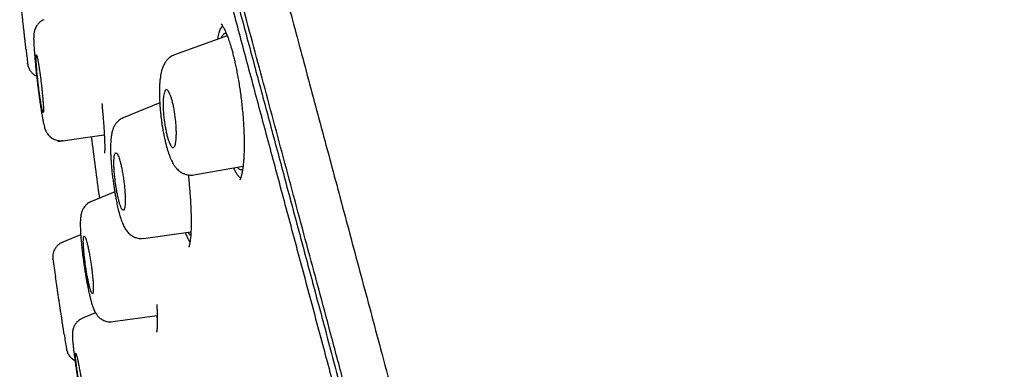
# Model space of a CAD drawing. Header units: millimetres. Extents: x 8 to 827, y 12 to 1643.
# Tile 72 of 134: x 87 to 118, y 1502 to 1513. Entities that reach past the tile are written whole.
import ezdxf

# ---------------------------------------------------------------- set-up
doc = ezdxf.new("R2010")
doc.units = ezdxf.units.MM

msp = doc.modelspace()

# ---------------------------------------------------------------- linework, layer by layer
at = {"color": 7, "linetype": 'Continuous', "lineweight": 30}
for p, q in [((88.259, 1512.725), (88.26, 1512.725)), ((93.983, 1512.228), (92.333, 1511.628)), ((92.332, 1511.623), (92.334, 1511.624)), ((87.744, 1511.352), (87.743, 1511.357)), ((91.873, 1510.126), (90.731, 1509.665)), ((88.692, 1508.926), (90.139, 1509.129)), ((92.939, 1507.877), (94.475, 1508.148)), ((90.467, 1507.345), (89.739, 1507.051)), ((89.741, 1507.047), (89.741, 1507.047)), ((91.366, 1505.893), (92.848, 1506.101)), ((89.401, 1506.003), (88.842, 1505.778)), ((91.366, 1505.899), (91.364, 1505.899)), ((88.843, 1505.773), (88.843, 1505.774)), ((88.535, 1505.243), (88.533, 1505.251)), ((88.533, 1505.251), (88.535, 1505.243)), ((91.779, 1503.831), (91.786, 1503.696)), ((89.869, 1503.562), (89.463, 1503.398)), ((90.404, 1503.291), (91.794, 1503.486)), ((91.774, 1503.483), (91.795, 1503.409)), ((88.955, 1502.443), (88.954, 1502.451)), ((88.954, 1502.451), (88.955, 1502.443))]:
    msp.add_line(p, q, dxfattribs=at)
for radius, start, end in [(221.7, 186.46527, 186.58121), (220, 187.2304, 187.73496), (221.7, 188.17118, 188.31716), (221.7, 188.78449, 188.90501)]:
    msp.add_arc((307.983, 1536.761), radius, start, end, dxfattribs=at)
for points, knots in [([(138.604, 1460.696), (138.485, 1461.18), (138.168, 1462.479), (137.63, 1464.587), (136.99, 1467.019), (136.331, 1469.445), (135.633, 1471.936), (134.894, 1474.493), (134.113, 1477.113), (133.312, 1479.727), (132.49, 1482.335), (131.653, 1484.92), (130.801, 1487.483), (129.936, 1490.025), (129.051, 1492.561), (128.091, 1495.251), (127.051, 1498.094), (125.926, 1501.088), (124.774, 1504.073), (123.597, 1507.048), (122.394, 1510.013), (121.222, 1512.827), (120.087, 1515.49), (118.993, 1518.005), (117.878, 1520.511), (116.742, 1523.007), (115.585, 1525.493), (114.406, 1527.968), (113.239, 1530.365), (112.084, 1532.683), (110.943, 1534.921), (109.78, 1537.149), (108.592, 1539.363), (107.534, 1541.295), (106.86, 1542.482), (106.599, 1542.941)], [0, 0, 0, 0, 0.016899, 0.045322, 0.073735, 0.10214, 0.130537, 0.161441, 0.192339, 0.223232, 0.254122, 0.285009, 0.315345, 0.345682, 0.376022, 0.406366, 0.442499, 0.478642, 0.514792, 0.550947, 0.587104, 0.623261, 0.654251, 0.685239, 0.716226, 0.74721, 0.778192, 0.809173, 0.840153, 0.868551, 0.896947, 0.92534, 0.95373, 0.982117, 1, 1, 1, 1]), ([(88.804, 1539.656), (88.807, 1539.645), (88.812, 1539.624), (88.857, 1539.456), (88.929, 1539.188), (89.03, 1538.812), (89.158, 1538.332), (89.315, 1537.747), (89.51, 1537.021), (89.748, 1536.133), (90.035, 1535.062), (90.358, 1533.855), (90.717, 1532.517), (91.109, 1531.051), (91.515, 1529.537), (91.927, 1527.998), (92.341, 1526.455), (92.776, 1524.83), (93.233, 1523.124), (93.711, 1521.341), (94.209, 1519.484), (94.725, 1517.558), (95.259, 1515.565), (95.809, 1513.511), (96.375, 1511.398), (96.956, 1509.231), (97.55, 1507.014), (98.157, 1504.75), (98.809, 1502.315), (99.508, 1499.706), (100.254, 1496.921), (101.01, 1494.1), (101.774, 1491.249), (102.545, 1488.374), (103.282, 1485.621), (103.985, 1482.999), (104.651, 1480.513), (105.316, 1478.031), (105.979, 1475.556), (106.639, 1473.093), (107.295, 1470.647), (107.944, 1468.223), (108.587, 1465.824), (109.221, 1463.456), (109.847, 1461.123), (110.461, 1458.83), (111.064, 1456.58), (111.654, 1454.379), (112.262, 1452.11), (112.884, 1449.788), (113.515, 1447.432), (114.123, 1445.164), (114.705, 1442.992), (115.262, 1440.912), (115.61, 1439.615), (115.783, 1438.967)], [0, 0, 0, 0, 0.017859, 0.035717, 0.053574, 0.07143, 0.089287, 0.107143, 0.125, 0.145832, 0.166666, 0.1875, 0.208333, 0.229166, 0.249999, 0.267856, 0.285713, 0.303571, 0.321429, 0.339287, 0.357144, 0.375001, 0.392858, 0.410715, 0.428572, 0.446429, 0.464286, 0.482143, 0.500002, 0.520835, 0.541668, 0.562501, 0.583334, 0.604167, 0.624999, 0.642856, 0.660713, 0.678571, 0.696428, 0.714286, 0.732144, 0.750003, 0.76786, 0.785718, 0.803575, 0.821433, 0.839289, 0.857146, 0.875003, 0.895835, 0.916668, 0.9375, 0.958333, 0.979167, 1, 1, 1, 1]), ([(117.758, 1426.241), (117.757, 1426.246), (117.754, 1426.257), (117.731, 1426.343), (117.694, 1426.481), (117.642, 1426.674), (117.576, 1426.923), (117.494, 1427.226), (117.402, 1427.573), (117.299, 1427.957), (117.187, 1428.373), (117.064, 1428.833), (116.929, 1429.337), (116.782, 1429.885), (116.619, 1430.494), (116.439, 1431.17), (116.239, 1431.916), (116.026, 1432.71), (115.801, 1433.552), (115.563, 1434.441), (115.312, 1435.378), (115.055, 1436.336), (114.795, 1437.307), (114.533, 1438.286), (114.261, 1439.299), (113.98, 1440.348), (113.689, 1441.431), (113.381, 1442.581), (113.055, 1443.799), (112.709, 1445.088), (112.354, 1446.412), (111.99, 1447.772), (111.615, 1449.167), (111.231, 1450.6), (110.849, 1452.028), (110.47, 1453.442), (110.097, 1454.835), (109.719, 1456.247), (109.336, 1457.677), (108.948, 1459.127), (108.543, 1460.638), (108.122, 1462.21), (107.684, 1463.844), (107.241, 1465.496), (106.793, 1467.166), (106.34, 1468.854), (105.882, 1470.562), (105.433, 1472.237), (104.995, 1473.874), (104.569, 1475.465), (104.143, 1477.058), (103.716, 1478.654), (103.288, 1480.251), (102.847, 1481.896), (102.394, 1483.588), (101.928, 1485.324), (101.463, 1487.057), (100.999, 1488.79), (100.534, 1490.52), (100.071, 1492.247), (99.624, 1493.917), (99.193, 1495.526), (98.78, 1497.071), (98.371, 1498.6), (97.965, 1500.113), (97.564, 1501.61), (97.174, 1503.069), (96.793, 1504.49), (96.422, 1505.873), (96.056, 1507.238), (95.695, 1508.585), (95.338, 1509.916), (94.986, 1511.229), (94.639, 1512.521), (94.295, 1513.806), (93.954, 1515.081), (93.615, 1516.345), (93.285, 1517.58), (92.963, 1518.784), (92.648, 1519.959), (92.346, 1521.085), (92.057, 1522.164), (91.781, 1523.195), (91.512, 1524.197), (91.251, 1525.169), (90.999, 1526.11), (90.754, 1527.021), (90.519, 1527.897), (90.291, 1528.75), (90.07, 1529.575), (89.857, 1530.371), (89.655, 1531.127), (89.464, 1531.842), (89.283, 1532.516), (89.117, 1533.138), (88.964, 1533.709), (88.823, 1534.233), (88.693, 1534.717), (88.574, 1535.162), (88.464, 1535.568), (88.366, 1535.934), (88.279, 1536.26), (88.201, 1536.549), (88.135, 1536.799), (88.079, 1537.006), (88.037, 1537.167), (88.006, 1537.282), (87.987, 1537.354), (87.985, 1537.363), (87.983, 1537.367)], [0, 0, 0, 0, 0.010081, 0.020137, 0.030179, 0.040216, 0.050257, 0.060311, 0.070335, 0.079491, 0.088633, 0.097767, 0.1069, 0.116039, 0.125192, 0.135253, 0.145282, 0.155288, 0.16528, 0.175267, 0.185259, 0.195301, 0.204496, 0.213673, 0.222839, 0.232002, 0.241168, 0.250345, 0.260322, 0.270285, 0.280246, 0.290212, 0.300194, 0.310203, 0.320293, 0.329526, 0.338727, 0.347904, 0.357065, 0.366218, 0.375372, 0.385323, 0.395264, 0.405207, 0.415162, 0.425139, 0.435149, 0.445226, 0.454443, 0.463632, 0.472801, 0.481959, 0.491116, 0.500279, 0.510233, 0.520184, 0.530144, 0.540125, 0.550137, 0.560192, 0.570258, 0.579448, 0.588609, 0.59775, 0.60688, 0.616007, 0.625139, 0.633867, 0.642594, 0.651329, 0.660077, 0.668845, 0.677642, 0.686473, 0.695244, 0.704395, 0.713529, 0.722653, 0.731774, 0.740899, 0.750037, 0.758756, 0.767483, 0.776222, 0.78498, 0.793764, 0.802579, 0.811433, 0.820208, 0.829363, 0.838502, 0.847632, 0.856762, 0.865897, 0.875044, 0.883755, 0.89247, 0.901196, 0.909939, 0.918704, 0.927499, 0.936329, 0.945126, 0.954305, 0.963462, 0.972602, 0.981734, 0.990864, 1, 1, 1, 1]), ([(87.983, 1536.859), (87.985, 1536.852), (87.988, 1536.839), (88.019, 1536.725), (88.067, 1536.542), (88.137, 1536.282), (88.226, 1535.95), (88.332, 1535.552), (88.454, 1535.097), (88.591, 1534.589), (88.744, 1534.019), (88.913, 1533.388), (89.103, 1532.679), (89.314, 1531.89), (89.549, 1531.014), (89.801, 1530.073), (90.07, 1529.067), (90.357, 1527.995), (90.655, 1526.882), (90.962, 1525.736), (91.277, 1524.564), (91.604, 1523.345), (91.944, 1522.077), (92.304, 1520.732), (92.685, 1519.31), (93.088, 1517.806), (93.503, 1516.256), (93.931, 1514.658), (94.372, 1513.012), (94.816, 1511.353), (95.262, 1509.69), (95.707, 1508.029), (96.16, 1506.341), (96.62, 1504.623), (97.097, 1502.845), (97.589, 1501.007), (98.097, 1499.11), (98.612, 1497.19), (99.132, 1495.247), (99.659, 1493.278), (100.183, 1491.324), (100.701, 1489.392), (101.21, 1487.493), (101.721, 1485.588), (102.232, 1483.68), (102.574, 1482.405), (102.744, 1481.768)], [0, 0, 0, 0, 0.022901, 0.04625, 0.069599, 0.092979, 0.116418, 0.139867, 0.161871, 0.183802, 0.205683, 0.227538, 0.249393, 0.272822, 0.2962, 0.319554, 0.342915, 0.366312, 0.38978, 0.411838, 0.433813, 0.45573, 0.477616, 0.499493, 0.522858, 0.546174, 0.569471, 0.592782, 0.616137, 0.639617, 0.661718, 0.683749, 0.705737, 0.72771, 0.749695, 0.772955, 0.796178, 0.819397, 0.842648, 0.865964, 0.889477, 0.911642, 0.933747, 0.955821, 0.977895, 1, 1, 1, 1]), ([(102.558, 1481.718), (102.379, 1482.385), (102.022, 1483.719), (101.486, 1485.717), (100.952, 1487.711), (100.418, 1489.7), (99.888, 1491.68), (99.372, 1493.606), (98.872, 1495.473), (98.388, 1497.28), (97.909, 1499.067), (97.436, 1500.833), (96.96, 1502.61), (96.482, 1504.393), (96.003, 1506.179), (95.532, 1507.936), (95.068, 1509.664), (94.614, 1511.359), (94.178, 1512.985), (93.763, 1514.538), (93.367, 1516.017), (92.983, 1517.452), (92.61, 1518.845), (92.241, 1520.221), (91.878, 1521.575), (91.522, 1522.903), (91.18, 1524.178), (90.853, 1525.399), (90.541, 1526.562), (90.252, 1527.641), (89.985, 1528.639), (89.739, 1529.559), (89.508, 1530.422), (89.292, 1531.228), (89.087, 1531.991), (88.896, 1532.705), (88.719, 1533.365), (88.56, 1533.956), (88.42, 1534.478), (88.299, 1534.929), (88.199, 1535.302), (88.119, 1535.601), (88.059, 1535.827), (88.015, 1535.992), (87.991, 1536.083), (87.981, 1536.121), (87.984, 1536.11), (87.984, 1536.11)], [0, 0, 0, 0, 0.0234361, 0.0468443, 0.070261, 0.0937227, 0.1172655, 0.1407485, 0.1627525, 0.1847025, 0.2066271, 0.2285553, 0.2505156, 0.2736897, 0.2968785, 0.3201151, 0.3434324, 0.3668625, 0.3903199, 0.4123371, 0.4342995, 0.456233, 0.4781635, 0.5001169, 0.523396, 0.5466864, 0.570018, 0.5934211, 0.6169255, 0.6403161, 0.6622278, 0.6841152, 0.7060024, 0.7279138, 0.7498738, 0.7731579, 0.7964472, 0.8197709, 0.8431587, 0.8666398, 0.8900916, 0.9120902, 0.934043, 0.9559746, 0.9779095, 0.9998724, 1, 1, 1, 1]), ([(87.693, 1511.798), (87.693, 1511.798), (87.692, 1511.8), (87.689, 1511.832), (87.683, 1511.889), (87.674, 1511.97), (87.663, 1512.073), (87.649, 1512.194), (87.635, 1512.329), (87.618, 1512.476), (87.602, 1512.628), (87.585, 1512.783), (87.569, 1512.934), (87.553, 1513.079), (87.538, 1513.211), (87.525, 1513.33), (87.514, 1513.429), (87.506, 1513.51), (87.499, 1513.567), (87.496, 1513.601), (87.495, 1513.603), (87.495, 1513.604)], [0, 0, 0, 0, 0.041738, 0.094412, 0.148645, 0.201929, 0.2568, 0.31054, 0.36587, 0.419705, 0.475107, 0.528637, 0.5837, 0.636668, 0.691136, 0.743532, 0.79741, 0.849464, 0.903005, 0.955095, 1, 1, 1, 1]), ([(88.26, 1512.727), (88.235, 1512.716), (88.188, 1512.695), (88.132, 1512.654), (88.091, 1512.617), (88.063, 1512.586), (88.042, 1512.56), (88.026, 1512.536), (88.005, 1512.502), (87.988, 1512.469), (87.974, 1512.435), (87.965, 1512.411), (87.957, 1512.383), (87.948, 1512.346), (87.94, 1512.3), (87.935, 1512.249), (87.933, 1512.201), (87.932, 1512.165), (87.932, 1512.124), (87.934, 1512.061), (87.937, 1511.981), (87.941, 1511.895), (87.947, 1511.808), (87.955, 1511.691), (87.967, 1511.54), (87.984, 1511.353), (88.004, 1511.156), (88.026, 1510.952), (88.05, 1510.745), (88.076, 1510.537), (88.102, 1510.334), (88.129, 1510.142), (88.155, 1509.965), (88.181, 1509.808), (88.204, 1509.671), (88.227, 1509.555), (88.247, 1509.458), (88.266, 1509.384), (88.283, 1509.325), (88.302, 1509.275), (88.321, 1509.234), (88.339, 1509.2), (88.37, 1509.153), (88.408, 1509.107), (88.453, 1509.065), (88.502, 1509.028), (88.558, 1508.997), (88.621, 1508.971), (88.69, 1508.954), (88.768, 1508.945), (88.821, 1508.95), (88.849, 1508.952)], [0, 0, 0, 0, 0.015613, 0.028707, 0.038932, 0.046099, 0.052324, 0.057923, 0.063015, 0.075221, 0.07965, 0.084859, 0.093877, 0.106328, 0.122131, 0.139626, 0.155428, 0.168777, 0.181976, 0.207294, 0.236174, 0.257409, 0.280218, 0.304595, 0.342626, 0.380594, 0.418517, 0.456465, 0.494481, 0.532613, 0.570929, 0.609147, 0.646358, 0.682217, 0.716782, 0.750096, 0.782203, 0.813143, 0.840991, 0.864393, 0.874678, 0.884594, 0.896461, 0.910792, 0.921208, 0.932308, 0.94523, 0.956916, 0.970129, 0.984608, 1, 1, 1, 1]), ([(93.791, 1512.599), (93.791, 1512.599), (93.791, 1512.598), (93.801, 1512.587), (93.818, 1512.566), (93.837, 1512.537), (93.857, 1512.504), (93.879, 1512.463), (93.904, 1512.415), (93.928, 1512.361), (93.951, 1512.309), (93.973, 1512.254), (93.997, 1512.192), (94.023, 1512.121), (94.049, 1512.043), (94.078, 1511.954), (94.109, 1511.851), (94.144, 1511.723), (94.18, 1511.581), (94.216, 1511.428), (94.252, 1511.265), (94.288, 1511.084), (94.325, 1510.882), (94.359, 1510.676), (94.39, 1510.466), (94.418, 1510.257), (94.443, 1510.038), (94.466, 1509.81), (94.485, 1509.575), (94.498, 1509.357), (94.506, 1509.157), (94.51, 1508.976), (94.511, 1508.798), (94.509, 1508.623), (94.502, 1508.453), (94.491, 1508.292), (94.476, 1508.139), (94.462, 1508.05), (94.455, 1508.005)], [0, 0, 0, 0, 0.013391, 0.033668, 0.055204, 0.0757, 0.094715, 0.112216, 0.134574, 0.153816, 0.169935, 0.185673, 0.202888, 0.221578, 0.241745, 0.261023, 0.283845, 0.310486, 0.340922, 0.367983, 0.397465, 0.429374, 0.46371, 0.500462, 0.532919, 0.567016, 0.602732, 0.640051, 0.679, 0.719709, 0.751419, 0.784131, 0.817828, 0.852483, 0.888061, 0.924526, 0.961846, 1, 1, 1, 1]), ([(93.834, 1512.54), (93.829, 1512.536), (93.809, 1512.52), (93.773, 1512.461), (93.73, 1512.355), (93.698, 1512.236), (93.685, 1512.145), (93.681, 1512.118)], [0, 0, 0, 0, 0.078542, 0.300047, 0.592514, 0.881068, 1, 1, 1, 1]), ([(93.798, 1512.161), (93.807, 1512.182), (93.826, 1512.227), (93.86, 1512.273), (93.898, 1512.301), (93.929, 1512.312), (93.948, 1512.307), (93.952, 1512.306)], [0, 0, 0, 0, 0.207632, 0.446688, 0.688318, 0.933117, 1, 1, 1, 1]), ([(88.108, 1511.194), (88.104, 1511.22), (88.096, 1511.271), (88.082, 1511.356), (88.067, 1511.446), (88.051, 1511.529), (88.036, 1511.59), (88.024, 1511.627), (88.015, 1511.639), (88.008, 1511.625), (88.005, 1511.586), (88.005, 1511.521), (88.009, 1511.434), (88.016, 1511.326), (88.026, 1511.201), (88.038, 1511.062), (88.053, 1510.915), (88.07, 1510.763), (88.089, 1510.611), (88.108, 1510.462), (88.127, 1510.322), (88.147, 1510.193), (88.165, 1510.08), (88.183, 1509.984), (88.198, 1509.909), (88.212, 1509.856), (88.223, 1509.829), (88.231, 1509.826), (88.237, 1509.85), (88.238, 1509.899), (88.237, 1509.972), (88.232, 1510.068), (88.224, 1510.183), (88.213, 1510.313), (88.199, 1510.456), (88.183, 1510.605), (88.166, 1510.759), (88.147, 1510.911), (88.128, 1511.059), (88.114, 1511.149), (88.108, 1511.194)], [0, 0, 0, 0, 0.016035, 0.032069, 0.058451, 0.084833, 0.111326, 0.137819, 0.164581, 0.191343, 0.218414, 0.245486, 0.272768, 0.30005, 0.327348, 0.354646, 0.381762, 0.408877, 0.435697, 0.462516, 0.489055, 0.515592, 0.541982, 0.568372, 0.59481, 0.621248, 0.647915, 0.674582, 0.70156, 0.72854, 0.755773, 0.783007, 0.810323, 0.837639, 0.86483, 0.89202, 0.91901, 0.945999, 0.973, 1, 1, 1, 1]), ([(92.331, 1511.626), (92.308, 1511.616), (92.26, 1511.597), (92.195, 1511.556), (92.137, 1511.508), (92.082, 1511.45), (92.035, 1511.385), (91.996, 1511.315), (91.961, 1511.234), (91.93, 1511.139), (91.907, 1511.037), (91.891, 1510.938), (91.879, 1510.836), (91.869, 1510.721), (91.863, 1510.583), (91.862, 1510.426), (91.866, 1510.27), (91.873, 1510.123), (91.882, 1509.99), (91.893, 1509.864), (91.905, 1509.748), (91.918, 1509.641), (91.931, 1509.534), (91.947, 1509.425), (91.965, 1509.319), (91.981, 1509.227), (91.996, 1509.146), (92.013, 1509.066), (92.032, 1508.976), (92.056, 1508.874), (92.085, 1508.763), (92.117, 1508.653), (92.15, 1508.55), (92.184, 1508.456), (92.219, 1508.371), (92.255, 1508.294), (92.294, 1508.223), (92.341, 1508.151), (92.393, 1508.085), (92.451, 1508.027), (92.513, 1507.977), (92.573, 1507.941), (92.625, 1507.916), (92.666, 1507.901), (92.715, 1507.886), (92.776, 1507.874), (92.855, 1507.869), (92.911, 1507.876), (92.941, 1507.88)], [0, 0, 0, 0, 0.016443, 0.03309, 0.049815, 0.066312, 0.086715, 0.106694, 0.12889, 0.161467, 0.190754, 0.217466, 0.242484, 0.270816, 0.30361, 0.338743, 0.37299, 0.399787, 0.426005, 0.450206, 0.471888, 0.491835, 0.510666, 0.532138, 0.55376, 0.571811, 0.586368, 0.601792, 0.620279, 0.641876, 0.66663, 0.693709, 0.719347, 0.743105, 0.769132, 0.792632, 0.814976, 0.838419, 0.864812, 0.883528, 0.902245, 0.921653, 0.931184, 0.940572, 0.950457, 0.963683, 0.980343, 1, 1, 1, 1]), ([(87.743, 1511.357), (87.746, 1511.337), (87.752, 1511.298), (87.774, 1511.229), (87.805, 1511.164), (87.844, 1511.109), (87.874, 1511.074), (87.905, 1511.044), (87.942, 1511.013), (87.983, 1510.985), (88.013, 1510.972), (88.025, 1510.966)], [0, 0, 0, 0, 0.120315, 0.234098, 0.434939, 0.54529, 0.634456, 0.709629, 0.804302, 0.921769, 1, 1, 1, 1]), ([(92.385, 1509.003), (92.383, 1508.981), (92.379, 1508.935), (92.368, 1508.867), (92.351, 1508.803), (92.328, 1508.756), (92.301, 1508.733), (92.272, 1508.735), (92.239, 1508.762), (92.206, 1508.811), (92.172, 1508.883), (92.138, 1508.975), (92.106, 1509.086), (92.075, 1509.214), (92.047, 1509.354), (92.022, 1509.504), (92.002, 1509.659), (91.988, 1509.816), (91.979, 1509.966), (91.976, 1510.108), (91.98, 1510.234), (91.99, 1510.343), (92.006, 1510.429), (92.026, 1510.492), (92.051, 1510.531), (92.079, 1510.544), (92.11, 1510.532), (92.142, 1510.497), (92.176, 1510.439), (92.21, 1510.359), (92.244, 1510.259), (92.276, 1510.142), (92.306, 1510.009), (92.332, 1509.864), (92.355, 1509.712), (92.373, 1509.556), (92.385, 1509.402), (92.392, 1509.255), (92.392, 1509.119), (92.387, 1509.042), (92.385, 1509.003)], [0, 0, 0, 0, 0.017723, 0.035446, 0.062718, 0.089988, 0.116528, 0.143065, 0.169015, 0.194961, 0.220696, 0.246429, 0.272425, 0.29842, 0.325065, 0.351712, 0.379119, 0.40653, 0.43445, 0.462374, 0.490316, 0.51826, 0.545744, 0.573226, 0.599993, 0.626757, 0.652857, 0.678955, 0.704704, 0.730451, 0.756314, 0.782176, 0.808592, 0.83501, 0.862191, 0.889376, 0.917042, 0.94471, 0.972354, 1, 1, 1, 1]), ([(90.063, 1510.111), (90.07, 1510.039), (90.083, 1509.894), (90.1, 1509.694), (90.114, 1509.512), (90.126, 1509.352), (90.135, 1509.212), (90.142, 1509.084), (90.147, 1508.969), (90.151, 1508.868), (90.152, 1508.786), (90.152, 1508.721), (90.152, 1508.672), (90.151, 1508.634), (90.149, 1508.605), (90.148, 1508.584), (90.147, 1508.568), (90.146, 1508.56), (90.146, 1508.559), (90.146, 1508.559)], [0, 0, 0, 0, 0.090735, 0.181284, 0.266535, 0.346543, 0.421359, 0.491029, 0.567897, 0.637489, 0.69986, 0.755039, 0.802973, 0.837343, 0.870144, 0.904142, 0.939351, 0.975776, 1, 1, 1, 1]), ([(90.734, 1509.661), (90.711, 1509.651), (90.666, 1509.631), (90.609, 1509.592), (90.562, 1509.551), (90.521, 1509.509), (90.489, 1509.466), (90.462, 1509.425), (90.432, 1509.369), (90.406, 1509.306), (90.384, 1509.236), (90.37, 1509.173), (90.359, 1509.11), (90.349, 1509.036), (90.342, 1508.952), (90.337, 1508.86), (90.335, 1508.754), (90.335, 1508.636), (90.339, 1508.505), (90.345, 1508.377), (90.354, 1508.239), (90.366, 1508.088), (90.384, 1507.92), (90.402, 1507.779), (90.418, 1507.667), (90.43, 1507.582), (90.444, 1507.491), (90.46, 1507.388), (90.479, 1507.272), (90.499, 1507.16), (90.518, 1507.056), (90.537, 1506.963), (90.557, 1506.873), (90.576, 1506.792), (90.593, 1506.726), (90.607, 1506.675), (90.619, 1506.633), (90.631, 1506.593), (90.647, 1506.54), (90.668, 1506.475), (90.695, 1506.4), (90.726, 1506.324), (90.759, 1506.254), (90.793, 1506.193), (90.83, 1506.137), (90.872, 1506.084), (90.92, 1506.035), (90.966, 1505.998), (91.008, 1505.971), (91.043, 1505.951), (91.082, 1505.932), (91.132, 1505.914), (91.195, 1505.898), (91.276, 1505.888), (91.333, 1505.894), (91.365, 1505.896)], [0, 0, 0, 0, 0.016218, 0.031095, 0.044441, 0.056144, 0.069143, 0.080663, 0.091771, 0.11546, 0.13622, 0.153951, 0.17323, 0.195318, 0.21939, 0.243434, 0.267421, 0.298944, 0.328047, 0.354659, 0.380239, 0.41372, 0.446491, 0.478519, 0.494255, 0.509793, 0.526275, 0.545801, 0.568386, 0.593982, 0.612854, 0.633054, 0.654577, 0.675051, 0.691938, 0.705073, 0.71499, 0.725021, 0.736478, 0.756615, 0.779149, 0.802315, 0.826179, 0.848288, 0.865826, 0.883034, 0.900196, 0.915695, 0.923613, 0.932154, 0.941412, 0.95113, 0.964354, 0.980802, 1, 1, 1, 1]), ([(90.742, 1507.74), (90.738, 1507.769), (90.73, 1507.827), (90.713, 1507.933), (90.69, 1508.054), (90.663, 1508.184), (90.634, 1508.3), (90.604, 1508.4), (90.574, 1508.479), (90.546, 1508.536), (90.519, 1508.568), (90.495, 1508.574), (90.475, 1508.553), (90.458, 1508.507), (90.447, 1508.435), (90.441, 1508.342), (90.439, 1508.229), (90.443, 1508.102), (90.452, 1507.963), (90.465, 1507.817), (90.483, 1507.667), (90.504, 1507.518), (90.528, 1507.374), (90.554, 1507.237), (90.583, 1507.112), (90.612, 1507.001), (90.642, 1506.909), (90.671, 1506.838), (90.699, 1506.79), (90.725, 1506.768), (90.747, 1506.772), (90.766, 1506.802), (90.781, 1506.859), (90.79, 1506.939), (90.795, 1507.04), (90.794, 1507.159), (90.788, 1507.292), (90.778, 1507.435), (90.763, 1507.586), (90.749, 1507.688), (90.742, 1507.74)], [0, 0, 0, 0, 0.015564, 0.031127, 0.057222, 0.083315, 0.1096, 0.135886, 0.162616, 0.189349, 0.216586, 0.243825, 0.271395, 0.298966, 0.326542, 0.354119, 0.381381, 0.408643, 0.435421, 0.462197, 0.488527, 0.514855, 0.540958, 0.567059, 0.593253, 0.619447, 0.646021, 0.672597, 0.699683, 0.726771, 0.754267, 0.781764, 0.809376, 0.83699, 0.864378, 0.891765, 0.918816, 0.945865, 0.972934, 1, 1, 1, 1]), ([(94.179, 1508.096), (94.197, 1508.059), (94.232, 1507.986), (94.284, 1507.899), (94.336, 1507.834), (94.374, 1507.796), (94.395, 1507.787), (94.4, 1507.785)], [0, 0, 0, 0, 0.230446, 0.462634, 0.694204, 0.927333, 1, 1, 1, 1]), ([(94.46, 1508.043), (94.448, 1508.039), (94.422, 1508.03), (94.38, 1508.042), (94.338, 1508.069), (94.31, 1508.102), (94.298, 1508.117)], [0, 0, 0, 0, 0.250921, 0.520279, 0.78674, 1, 1, 1, 1]), ([(94.454, 1508.004), (94.45, 1507.98), (94.442, 1507.935), (94.429, 1507.881), (94.419, 1507.841), (94.41, 1507.812), (94.401, 1507.785), (94.391, 1507.759), (94.382, 1507.738), (94.376, 1507.727), (94.373, 1507.722), (94.371, 1507.719), (94.371, 1507.72), (94.371, 1507.72)], [0, 0, 0, 0, 0.145784, 0.27024, 0.373471, 0.45558, 0.517924, 0.636137, 0.762094, 0.837563, 0.916031, 0.997395, 1, 1, 1, 1]), ([(92.763, 1507.878), (92.769, 1507.816), (92.784, 1507.685), (92.802, 1507.485), (92.819, 1507.277), (92.833, 1507.067), (92.844, 1506.855), (92.852, 1506.646), (92.855, 1506.443), (92.854, 1506.246), (92.849, 1506.129), (92.846, 1506.07)], [0, 0, 0, 0, 0.088917, 0.187251, 0.290142, 0.397586, 0.509529, 0.625874, 0.746489, 0.871234, 1, 1, 1, 1]), ([(92.941, 1507.88), (92.941, 1507.88), (92.94, 1507.879), (92.939, 1507.88), (92.938, 1507.88)], [0, 0, 0, 0, 0.199325, 1, 1, 1, 1]), ([(89.741, 1507.051), (89.719, 1507.041), (89.676, 1507.022), (89.624, 1506.987), (89.584, 1506.952), (89.551, 1506.919), (89.514, 1506.875), (89.478, 1506.82), (89.443, 1506.745), (89.418, 1506.664), (89.405, 1506.598), (89.398, 1506.54), (89.393, 1506.489), (89.391, 1506.444), (89.389, 1506.399), (89.388, 1506.338), (89.389, 1506.258), (89.393, 1506.151), (89.4, 1506.023), (89.411, 1505.875), (89.426, 1505.706), (89.443, 1505.54), (89.462, 1505.382), (89.481, 1505.239), (89.501, 1505.089), (89.524, 1504.94), (89.547, 1504.795), (89.57, 1504.66), (89.593, 1504.535), (89.615, 1504.419), (89.639, 1504.299), (89.665, 1504.177), (89.693, 1504.06), (89.719, 1503.959), (89.742, 1503.877), (89.763, 1503.809), (89.781, 1503.755), (89.801, 1503.702), (89.826, 1503.643), (89.855, 1503.583), (89.886, 1503.533), (89.915, 1503.493), (89.942, 1503.461), (89.975, 1503.427), (90.016, 1503.392), (90.066, 1503.358), (90.116, 1503.332), (90.168, 1503.312), (90.228, 1503.295), (90.309, 1503.283), (90.37, 1503.288), (90.403, 1503.291)], [0, 0, 0, 0, 0.014017, 0.027866, 0.036931, 0.045812, 0.055194, 0.071908, 0.091029, 0.115598, 0.137145, 0.15589, 0.171845, 0.185525, 0.200138, 0.216457, 0.242177, 0.271241, 0.302696, 0.336149, 0.371638, 0.409202, 0.43544, 0.462666, 0.490859, 0.519452, 0.54692, 0.573148, 0.598149, 0.621933, 0.644506, 0.676107, 0.705036, 0.732008, 0.759375, 0.777994, 0.796947, 0.816248, 0.836108, 0.856817, 0.875563, 0.88728, 0.897071, 0.907116, 0.91871, 0.931817, 0.944915, 0.952675, 0.96467, 0.980663, 1, 1, 1, 1]), ([(92.84, 1505.983), (92.83, 1505.992), (92.807, 1506.01), (92.778, 1506.048), (92.761, 1506.081), (92.757, 1506.089)], [0, 0, 0, 0, 0.40488, 0.863042, 1, 1, 1, 1]), ([(88.842, 1505.778), (88.812, 1505.764), (88.756, 1505.737), (88.695, 1505.689), (88.656, 1505.649), (88.632, 1505.619), (88.607, 1505.584), (88.577, 1505.533), (88.546, 1505.456), (88.531, 1505.377), (88.528, 1505.304), (88.532, 1505.265), (88.534, 1505.245)], [0, 0, 0, 0, 0.151274, 0.278698, 0.347991, 0.40373, 0.45065, 0.544557, 0.669906, 0.82368, 0.909569, 1, 1, 1, 1]), ([(89.703, 1505.241), (89.698, 1505.271), (89.688, 1505.329), (89.67, 1505.433), (89.647, 1505.548), (89.621, 1505.667), (89.595, 1505.77), (89.571, 1505.854), (89.548, 1505.915), (89.528, 1505.952), (89.511, 1505.964), (89.498, 1505.95), (89.489, 1505.909), (89.484, 1505.845), (89.484, 1505.757), (89.489, 1505.65), (89.497, 1505.526), (89.51, 1505.39), (89.527, 1505.244), (89.546, 1505.094), (89.568, 1504.944), (89.592, 1504.797), (89.618, 1504.658), (89.644, 1504.53), (89.67, 1504.417), (89.695, 1504.321), (89.719, 1504.246), (89.741, 1504.193), (89.76, 1504.165), (89.775, 1504.163), (89.787, 1504.187), (89.795, 1504.237), (89.797, 1504.311), (89.796, 1504.406), (89.79, 1504.52), (89.78, 1504.649), (89.765, 1504.79), (89.747, 1504.938), (89.727, 1505.09), (89.711, 1505.191), (89.703, 1505.241)], [0, 0, 0, 0, 0.016035, 0.032069, 0.058451, 0.084833, 0.111326, 0.137819, 0.164581, 0.191343, 0.218414, 0.245486, 0.272768, 0.30005, 0.327348, 0.354646, 0.381762, 0.408877, 0.435697, 0.462516, 0.489055, 0.515592, 0.541982, 0.568372, 0.59481, 0.621248, 0.647915, 0.674582, 0.70156, 0.72854, 0.755773, 0.783007, 0.810323, 0.837639, 0.86483, 0.89202, 0.91901, 0.945999, 0.973, 1, 1, 1, 1]), ([(92.671, 1506.077), (92.674, 1506.068), (92.693, 1506.016), (92.726, 1505.937), (92.771, 1505.846), (92.801, 1505.793), (92.816, 1505.776), (92.817, 1505.774)], [0, 0, 0, 0, 0.057065, 0.364754, 0.67026, 0.973002, 1, 1, 1, 1]), ([(92.845, 1506.056), (92.843, 1506.025), (92.84, 1505.965), (92.833, 1505.89), (92.825, 1505.829), (92.819, 1505.782), (92.812, 1505.745), (92.807, 1505.717), (92.802, 1505.696), (92.798, 1505.678), (92.794, 1505.663), (92.79, 1505.647), (92.784, 1505.631), (92.78, 1505.62), (92.78, 1505.62), (92.78, 1505.62)], [0, 0, 0, 0, 0.128594, 0.243388, 0.344605, 0.432411, 0.506931, 0.568265, 0.616942, 0.662596, 0.709105, 0.756459, 0.83754, 0.924695, 1, 1, 1, 1]), ([(88.883, 1502.904), (88.883, 1502.903), (88.883, 1502.903), (88.879, 1502.93), (88.871, 1502.982), (88.86, 1503.059), (88.845, 1503.156), (88.828, 1503.272), (88.808, 1503.403), (88.787, 1503.546), (88.764, 1503.695), (88.741, 1503.848), (88.719, 1503.997), (88.697, 1504.142), (88.677, 1504.276), (88.659, 1504.397), (88.643, 1504.5), (88.631, 1504.584), (88.621, 1504.646), (88.616, 1504.681), (88.614, 1504.696), (88.614, 1504.692), (88.614, 1504.692)], [0, 0, 0, 0, 0.033038, 0.085799, 0.140107, 0.193197, 0.247848, 0.301196, 0.356108, 0.409527, 0.464501, 0.517775, 0.572586, 0.625565, 0.680062, 0.732725, 0.786894, 0.839357, 0.893327, 0.94579, 0.999774, 1, 1, 1, 1]), ([(91.786, 1503.696), (91.788, 1503.648), (91.793, 1503.556), (91.795, 1503.436), (91.796, 1503.335), (91.796, 1503.252), (91.794, 1503.184), (91.791, 1503.13), (91.789, 1503.087), (91.786, 1503.054), (91.783, 1503.03), (91.781, 1503.014), (91.78, 1503.002), (91.778, 1502.991), (91.776, 1502.98), (91.775, 1502.97), (91.773, 1502.964), (91.774, 1502.965), (91.774, 1502.965)], [0, 0, 0, 0, 0.123068, 0.235828, 0.338363, 0.430728, 0.51297, 0.585125, 0.647231, 0.699318, 0.741417, 0.773558, 0.796113, 0.819407, 0.864791, 0.922584, 0.989535, 1, 1, 1, 1]), ([(89.464, 1503.398), (89.438, 1503.387), (89.391, 1503.365), (89.333, 1503.322), (89.288, 1503.281), (89.255, 1503.242), (89.23, 1503.206), (89.21, 1503.173), (89.193, 1503.14), (89.179, 1503.107), (89.168, 1503.074), (89.16, 1503.045), (89.151, 1503.002), (89.144, 1502.946), (89.142, 1502.876), (89.144, 1502.795), (89.15, 1502.699), (89.161, 1502.58), (89.176, 1502.442), (89.194, 1502.291), (89.215, 1502.13), (89.238, 1501.964), (89.263, 1501.794), (89.289, 1501.62), (89.317, 1501.444), (89.346, 1501.265), (89.377, 1501.086), (89.408, 1500.91), (89.44, 1500.74), (89.471, 1500.58), (89.501, 1500.435), (89.529, 1500.307), (89.553, 1500.205), (89.575, 1500.124), (89.594, 1500.06), (89.61, 1500.009), (89.627, 1499.966), (89.643, 1499.932), (89.658, 1499.904), (89.674, 1499.879), (89.696, 1499.847), (89.723, 1499.814), (89.755, 1499.781), (89.796, 1499.746), (89.849, 1499.71), (89.916, 1499.678), (89.991, 1499.654), (90.079, 1499.641), (90.14, 1499.646), (90.171, 1499.649)], [0, 0, 0, 0, 0.01541, 0.028934, 0.040228, 0.049086, 0.057666, 0.065039, 0.071439, 0.079241, 0.085796, 0.093535, 0.102786, 0.125342, 0.152007, 0.183059, 0.218749, 0.255513, 0.291358, 0.326363, 0.360579, 0.394007, 0.426627, 0.458846, 0.491465, 0.52453, 0.5581, 0.592216, 0.626894, 0.662145, 0.69708, 0.730937, 0.763698, 0.789224, 0.814203, 0.838361, 0.858803, 0.874934, 0.882957, 0.889718, 0.897534, 0.907382, 0.915173, 0.924791, 0.938345, 0.951099, 0.965871, 0.98233, 1, 1, 1, 1]), ([(88.954, 1502.449), (88.963, 1502.411), (88.978, 1502.341), (89.021, 1502.262), (89.06, 1502.21), (89.091, 1502.176), (89.122, 1502.147), (89.159, 1502.119), (89.193, 1502.096), (89.216, 1502.085), (89.222, 1502.083)], [0, 0, 0, 0, 0.24443, 0.453826, 0.56869, 0.661441, 0.739608, 0.838034, 0.960169, 1, 1, 1, 1]), ([(88.955, 1502.443), (88.961, 1502.413), (88.974, 1502.352), (89.015, 1502.265), (89.074, 1502.185), (89.144, 1502.119), (89.198, 1502.089), (89.223, 1502.076)], [0, 0, 0, 0, 0.192167, 0.395607, 0.607321, 0.82343, 1, 1, 1, 1]), ([(89.365, 1501.799), (89.36, 1501.826), (89.35, 1501.881), (89.332, 1501.972), (89.312, 1502.069), (89.291, 1502.163), (89.273, 1502.235), (89.258, 1502.284), (89.247, 1502.309), (89.239, 1502.308), (89.236, 1502.282), (89.237, 1502.231), (89.243, 1502.156), (89.252, 1502.06), (89.266, 1501.945), (89.283, 1501.815), (89.303, 1501.674), (89.325, 1501.527), (89.349, 1501.376), (89.374, 1501.226), (89.399, 1501.082), (89.424, 1500.948), (89.448, 1500.827), (89.47, 1500.722), (89.49, 1500.636), (89.507, 1500.572), (89.521, 1500.532), (89.531, 1500.517), (89.537, 1500.528), (89.539, 1500.563), (89.536, 1500.624), (89.529, 1500.707), (89.518, 1500.81), (89.503, 1500.931), (89.485, 1501.065), (89.464, 1501.209), (89.441, 1501.359), (89.416, 1501.51), (89.391, 1501.659), (89.374, 1501.753), (89.365, 1501.799)], [0, 0, 0, 0, 0.01637, 0.03274, 0.059336, 0.085931, 0.112591, 0.139251, 0.166058, 0.192866, 0.219838, 0.246812, 0.273894, 0.300977, 0.328065, 0.355153, 0.38214, 0.409127, 0.435953, 0.462778, 0.489453, 0.516127, 0.542726, 0.569323, 0.595952, 0.622581, 0.649337, 0.676093, 0.703016, 0.729941, 0.756998, 0.784056, 0.811155, 0.838254, 0.865282, 0.89231, 0.91923, 0.946149, 0.973075, 1, 1, 1, 1])]:
    msp.add_open_spline(points, degree=3, knots=knots, dxfattribs=at)

doc.saveas('drawing.dxf')
